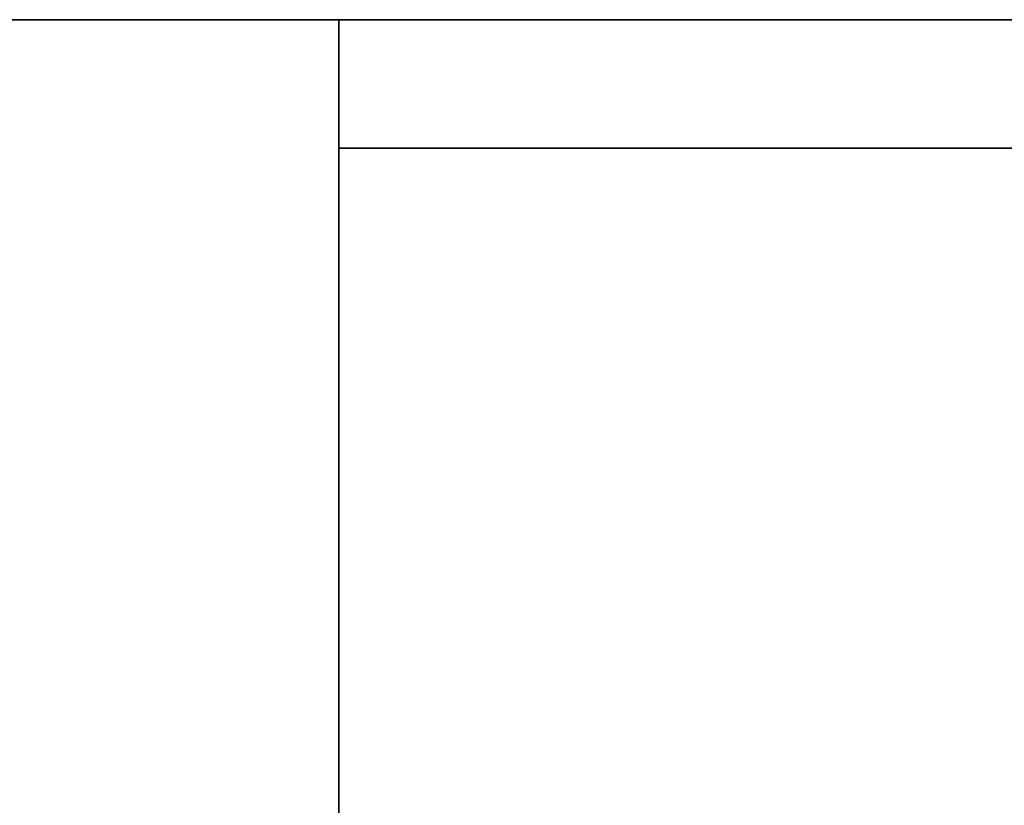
# Model space of a CAD drawing. Extents: x 248.8 to 273, y 2872.5 to 2876.7.
# Tile 145 of 256: x 250.7357 to 250.8085, y 2876.6635 to 2876.7215. Entities that reach past the tile are written whole.
import ezdxf

# ---------------------------------------------------------------- set-up
doc = ezdxf.new("R2010")
doc.units = 0
doc.header["$LTSCALE"] = 150
doc.header["$MEASUREMENT"] = 0
doc.layers.add('3DFACE_SHAPE', color=7, linetype='CONTINUOUS')

msp = doc.modelspace()

# ---------------------------------------------------------------- linework, layer by layer
at = {"layer": '3DFACE_SHAPE', "color": 13}
for points, invisible_edges in [([(250.759337, 2876.624666, -0.0095), (248.959337, 2876.624666, -0.0095), (250.759337, 2876.721516, -0.0095)], 2), ([(248.959337, 2876.624666, -0.0095), (248.959337, 2876.721516, -0.0095), (250.759337, 2876.721516, -0.0095)], 12), ([(250.759337, 2876.721516), (248.959337, 2876.721516), (250.759337, 2876.521516)], 2), ([(248.959337, 2876.721516), (248.959337, 2876.521516), (250.759337, 2876.521516)], 12), ([(250.759337, 2876.721516, -0.0095), (248.959337, 2876.721516, -0.0095), (250.759337, 2876.721516)], 2), ([(248.959337, 2876.721516, -0.0095), (248.959337, 2876.721516), (250.759337, 2876.721516)], 12), ([(250.759337, 2876.521516, -0.2), (248.959337, 2876.521516, -0.2), (250.759337, 2876.721516, -0.2)], 2), ([(248.959337, 2876.521516, -0.2), (248.959337, 2876.721516, -0.2), (250.759337, 2876.721516, -0.2)], 12), ([(250.759337, 2876.721516, -0.1905), (248.959337, 2876.721516, -0.1905), (250.759337, 2876.624666, -0.1905)], 2), ([(248.959337, 2876.721516, -0.1905), (248.959337, 2876.624666, -0.1905), (250.759337, 2876.624666, -0.1905)], 12), ([(250.759337, 2876.721516, -0.2), (248.959337, 2876.721516, -0.2), (250.759337, 2876.721516, -0.1905)], 2), ([(248.959337, 2876.721516, -0.2), (248.959337, 2876.721516, -0.1905), (250.759337, 2876.721516, -0.1905)], 12), ([(250.959337, 2876.721516, -0.2), (250.759337, 2876.721516, -0.2), (250.862487, 2876.721516, -0.1905)], 14), ([(250.862487, 2876.721516, -0.1905), (250.759337, 2876.721516, -0.2), (250.856187, 2876.721516, -0.1905)], 15), ([(250.759337, 2876.721516, -0.2), (250.759337, 2876.721516, -0.1905), (250.856187, 2876.721516, -0.1905)], 12), ([(250.959337, 2876.721516), (250.856187, 2876.721516, -0.0095), (250.759337, 2876.721516)], 3), ([(250.856187, 2876.721516, -0.0095), (250.759337, 2876.721516, -0.0095), (250.759337, 2876.721516)], 12), ([(250.856187, 2872.521516, -0.1905), (250.856187, 2876.721516, -0.1905), (250.759337, 2872.521516, -0.1905)], 2), ([(250.856187, 2876.721516, -0.1905), (250.759337, 2876.721516, -0.1905), (250.759337, 2872.521516, -0.1905)], 12), ([(250.856187, 2876.721516, -0.0095), (250.856187, 2876.684666, -0.0095), (250.759337, 2876.721516, -0.0095)], 2), ([(250.856187, 2876.684666, -0.0095), (250.856187, 2876.558366, -0.0095), (250.759337, 2876.721516, -0.0095)], 14), ([(250.759337, 2876.721516, -0.0095), (250.856187, 2876.558366, -0.0095), (250.856187, 2874.684666, -0.0095)], 13), ([(250.856187, 2874.684666, -0.0095), (250.856187, 2874.558366, -0.0095), (250.759337, 2876.721516, -0.0095)], 14), ([(250.856187, 2874.558366, -0.0095), (250.856187, 2872.684666, -0.0095), (250.759337, 2876.721516, -0.0095)], 14), ([(250.759337, 2876.721516, -0.0095), (250.856187, 2872.684666, -0.0095), (250.856187, 2872.558366, -0.0095)], 13), ([(250.759337, 2872.521516, -0.0095), (250.759337, 2876.721516, -0.0095), (250.856187, 2872.558366, -0.0095)], 14), ([(250.759337, 2872.521516), (250.759337, 2876.721516), (250.759337, 2872.521516, -0.0095)], 2), ([(250.759337, 2876.721516), (250.759337, 2876.721516, -0.0095), (250.759337, 2872.521516, -0.0095)], 12), ([(250.959337, 2872.521516), (250.959337, 2876.721516), (250.759337, 2872.521516)], 2), ([(250.959337, 2876.721516), (250.759337, 2876.721516), (250.759337, 2872.521516)], 12), ([(250.759337, 2872.521516, -0.2), (250.759337, 2876.721516, -0.2), (250.959337, 2872.521516, -0.2)], 2), ([(250.759337, 2876.721516, -0.2), (250.959337, 2876.721516, -0.2), (250.959337, 2872.521516, -0.2)], 12), ([(250.759337, 2872.521516, -0.1905), (250.759337, 2876.721516, -0.1905), (250.759337, 2872.521516, -0.2)], 2), ([(250.759337, 2876.721516, -0.1905), (250.759337, 2876.721516, -0.2), (250.759337, 2872.521516, -0.2)], 12), ([(250.759337, 2876.712016, -2.5), (250.759337, 2876.721516, -2.5), (250.856187, 2876.712016, -2.5)], 2), ([(250.759337, 2876.721516, -2.5), (250.959337, 2876.721516, -2.5), (250.856187, 2876.712016, -2.5)], 14), ([(250.759337, 2876.712016, -0.2), (250.856187, 2876.712016, -0.2), (250.759337, 2876.721516, -0.2)], 2), ([(250.856187, 2876.712016, -0.2), (250.862487, 2876.712016, -0.2), (250.759337, 2876.721516, -0.2)], 15), ([(250.759337, 2876.721516, -0.2), (250.862487, 2876.712016, -0.2), (250.959337, 2876.721516, -0.2)], 3), ([(250.759337, 2876.721516, -2.5), (250.759337, 2876.721516, -0.2), (250.959337, 2876.721516, -2.5)], 2), ([(250.759337, 2876.721516, -0.2), (250.959337, 2876.721516, -0.2), (250.959337, 2876.721516, -2.5)], 12), ([(250.759337, 2876.712016, -2.5), (250.759337, 2876.712016, -0.2), (250.759337, 2876.721516, -2.5)], 2), ([(250.759337, 2876.712016, -0.2), (250.759337, 2876.721516, -0.2), (250.759337, 2876.721516, -2.5)], 12), ([(250.759337, 2876.521516), (250.759337, 2876.624666, -0.0095), (250.759337, 2876.721516)], 3), ([(250.759337, 2876.624666, -0.0095), (250.759337, 2876.721516, -0.0095), (250.759337, 2876.721516)], 12), ([(250.759337, 2876.721516, -0.1905), (250.759337, 2876.624666, -0.1905), (250.759337, 2876.721516, -0.2)], 2), ([(250.759337, 2876.624666, -0.1905), (250.759337, 2876.618366, -0.1905), (250.759337, 2876.721516, -0.2)], 14), ([(250.759337, 2876.721516, -0.2), (250.759337, 2876.618366, -0.1905), (250.759337, 2876.521516, -0.2)], 3), ([(250.856187, 2876.712016, -2.5), (250.856187, 2876.712016, -0.2), (250.759337, 2876.712016, -2.5)], 2), ([(250.856187, 2876.712016, -0.2), (250.759337, 2876.712016, -0.2), (250.759337, 2876.712016, -2.5)], 12)]:
    msp.add_3dface(points, dxfattribs=dict(at, invisible_edges=invisible_edges))

doc.saveas('drawing.dxf')
